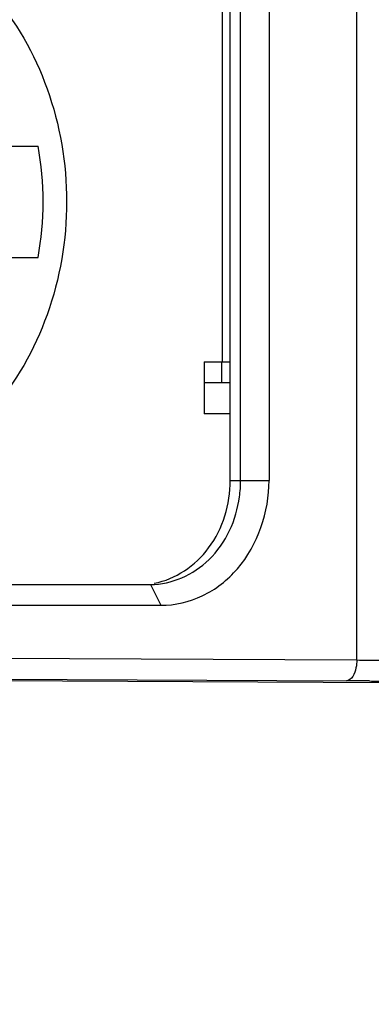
# Model space of a CAD drawing. Header units: millimetres. Extents: x 0 to 420, y 0 to 297.
# Tile 8 of 114: x 71.75 to 73.44, y 44.07 to 48.8. Entities that reach past the tile are written whole.
import ezdxf

# ---------------------------------------------------------------- set-up
doc = ezdxf.new("R2010")
doc.units = ezdxf.units.MM
doc.header["$LTSCALE"] = 23.1
doc.layers.get('0').update_dxf_attribs({"linetype": 'CONTINUOUS'})
doc.layers.add('DIM_PILOTEES', color=7, linetype='CONTINUOUS')
doc.styles.get("Standard").update_dxf_attribs({"font": 'txt', "width": 0.7})
doc.dimstyles.new('DIMSTYLE_9', dxfattribs={"dimtxt": 2.5, "dimasz": 3.5, "dimexe": 2, "dimexo": 0, "dimtad": 1, "dimdec": 0, "dimlfac": 10, "dimdsep": 46, "dimtxsty": 'STANDARD', "dimblk": '_FILLED', "dimblk1": '_FILLED', "dimblk2": '_FILLED', "dimcen": 0.09, "dimazin": 2, "dimtp": 0.3, "dimtm": 0.3, "dimtfac": 1, "dimtdec": 0, "dimtofl": 0, "dimtmove": 0, "dimatfit": 3, "dimldrblk": '_FILLED', "dimfxl": 1, "dimtolj": 1, "dimarcsym": 0})

# ---------------------------------------------------------------- blocks, each defined once
blk = doc.blocks.new('_FILLED')
at = {"color": 0, "linetype": 'BYBLOCK'}
blk.add_solid([(0, 0), (-1, 0.1429), (-1, -0.1429)], dxfattribs=at)
blk = doc.blocks.new('*D20')
at = {"layer": 'DIM_PILOTEES', "color": 2, "linetype": 'CONTINUOUS'}
for p, q in [((77.412, 47.804), (77.412, 36.8338)), ((73.6186, 45.7182), (73.6186, 36.8338)), ((73.6186, 38.8338), (63.6506, 38.8338)), ((63.6506, 38.8338), (75.5153, 38.8338)), ((84.912, 38.8338), (75.5153, 38.8338)), ((77.412, 38.8338), (84.912, 38.8338))]:
    blk.add_line(p, q, dxfattribs=at)
at = {"layer": 'DIM_PILOTEES', "color": 2, "linetype": 'CONTINUOUS', "xscale": 3.5, "yscale": 3.5, "zscale": 3.5}
blk.add_blockref('_FILLED', (73.6186, 38.8338), dxfattribs=at)
at = {"layer": 'DIM_PILOTEES', "color": 2, "linetype": 'CONTINUOUS', "xscale": 3.5, "yscale": 3.5, "zscale": 3.5, "rotation": 180}
blk.add_blockref('_FILLED', (77.412, 38.8338), dxfattribs=at)

msp = doc.modelspace()

# ---------------------------------------------------------------- linework, layer by layer
at = {"color": 7, "linetype": 'CONTINUOUS'}
for p, q in [((73.3686, 45.7212), (73.3686, 52.8867)), ((72.7607, 46.584), (72.7607, 52.024)), ((72.8107, 46.584), (72.8107, 52.024)), ((72.9473, 52.024), (72.9473, 46.584)), ((72.7217, 49.254), (72.7217, 47.154)), ((71.466, 48.1915), (71.8381, 48.1915)), ((71.466, 47.6565), (71.8381, 47.6565)), ((72.6351, 47.154), (72.7607, 47.154)), ((72.6351, 47.154), (72.6351, 46.904)), ((72.7183, 47.154), (72.7183, 47.054)), ((72.7607, 47.054), (72.6351, 47.054)), ((72.7607, 46.904), (72.6351, 46.904)), ((72.7607, 46.584), (72.9473, 46.584)), ((69.0002, 46.084), (72.3777, 46.084)), ((72.3777, 46.084), (72.4277, 45.984)), ((69.0502, 45.984), (72.4277, 45.984)), ((68.4336, 45.7461), (73.3686, 45.7212)), ((73.5186, 45.6121), (67.9836, 45.64)), ((68.3836, 45.6461), (73.3186, 45.6212))]:
    msp.add_line(p, q, dxfattribs=at)
for centre, radius, start, end in [((72.2348, 46.5841), 0.5759, 352.1831, 359.9852), ((73.2142, 24.18), 21.4415, 89.42411, 89.72098)]:
    msp.add_arc(centre, radius, start, end, dxfattribs=at)
for points, knots in [([(70.7453, 49.344), (70.8257, 49.344), (70.9883, 49.3254), (71.2214, 49.2432), (71.4357, 49.1101), (71.6879, 48.8698), (71.914, 48.4719), (71.975, 48.1078), (71.975, 47.924)], [0, 0, 0, 0, 0.116302, 0.234038, 0.354378, 0.478038, 0.734403, 1, 1, 1, 1]), ([(71.975, 47.924), (71.975, 47.7402), (71.914, 47.376), (71.6879, 46.9781), (71.4357, 46.7378), (71.2214, 46.6047), (70.9883, 46.5225), (70.8257, 46.504), (70.7453, 46.504)], [0, 0, 0, 0, 0.265595, 0.521961, 0.645623, 0.765964, 0.883699, 1, 1, 1, 1]), ([(72.3962, 46.0903), (72.4982, 46.1092), (72.697, 46.2456), (72.7607, 46.4705), (72.7607, 46.584)], [0, 0, 0, 0, 0.47753, 1, 1, 1, 1]), ([(72.4277, 45.984), (72.4957, 45.984), (72.6365, 46.0173), (72.8692, 46.2002), (72.9473, 46.4337), (72.9473, 46.584)], [0, 0, 0, 0, 0.235157, 0.480528, 1, 1, 1, 1]), ([(72.3777, 46.084), (72.4796, 46.084), (72.6976, 46.1825), (72.7901, 46.3949), (72.8053, 46.5058)], [0, 0, 0, 0, 0.476577, 1, 1, 1, 1]), ([(73.3686, 45.7212), (73.3685, 45.7084), (73.3658, 45.6729), (73.3443, 45.6216), (73.3186, 45.6212)], [0, 0, 0, 0, 0.331264, 1, 1, 1, 1]), ([(73.3686, 45.7212), (73.4031, 45.721), (73.4638, 45.7205), (73.5352, 45.7206), (73.5773, 45.7191), (73.6, 45.7202), (73.6095, 45.7172), (73.6186, 45.7196), (73.6186, 45.7182)], [0, 0, 0, 0, 0.414024, 0.731734, 0.84746, 0.931644, 0.982729, 1, 1, 1, 1]), ([(73.4297, 45.6204), (73.4424, 45.6202), (73.4636, 45.6193), (73.4937, 45.6208), (73.5064, 45.6168), (73.5186, 45.6201), (73.5186, 45.6182)], [0, 0, 0, 0, 0.427411, 0.742116, 0.934712, 1, 1, 1, 1])]:
    msp.add_open_spline(points, degree=3, knots=knots, dxfattribs=at)
msp.add_open_spline([(71.8381, 47.6565), (71.8703, 47.8319), (71.8703, 48.0161), (71.8381, 48.1915)], degree=3, dxfattribs=at)

# ---------------------------------------------------------------- dimensions: what is measured, and where the dimension line sits
at = {"layer": 'DIM_PILOTEES', "color": 2, "linetype": 'CONTINUOUS'}
dim = msp.add_linear_dim(base=(73.6186, 38.8338), p1=(77.412, 47.804), p2=(73.6186, 45.7182), angle=180, dimstyle='DIMSTYLE_9', dxfattribs=at)
dim.commit()
dim.dimension.update_dxf_attribs({"geometry": '*D20', "text_midpoint": (63.6506, 38.8338), "dimtype": 160})

doc.saveas('drawing.dxf')
